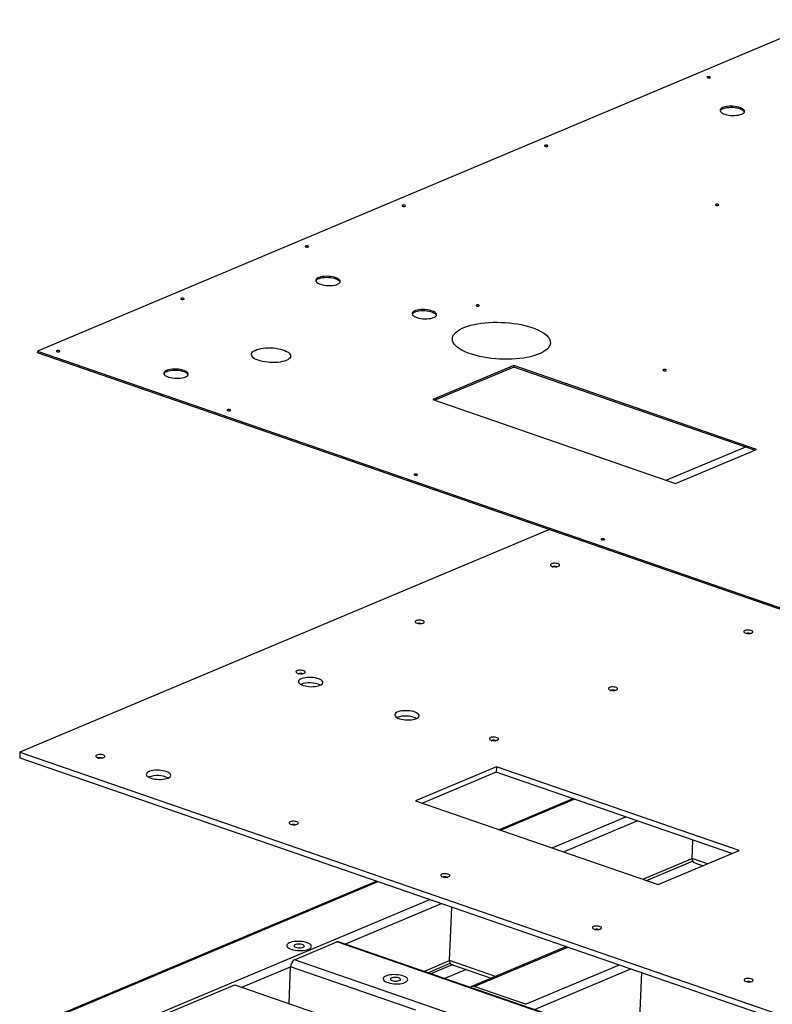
# Model space of a CAD drawing. Header units: millimetres. Extents: x 5 to 589, y 5 to 415.
# Tile 23 of 57: x 233 to 275, y 116 to 172. Entities that reach past the tile are written whole.
import ezdxf

# ---------------------------------------------------------------- set-up
doc = ezdxf.new("R2010")
doc.units = ezdxf.units.MM
doc.layers.add('TRAIT-FORT', color=4, linetype='Continuous', lineweight=25)

msp = doc.modelspace()

# ---------------------------------------------------------------- linework, layer by layer
at = {"layer": 'TRAIT-FORT', "color": 4, "linetype": 'Continuous', "lineweight": 25}
for p, q in [((303.922, 182.82), (233.871, 153.34)), ((233.871, 153.34), (233.867, 153.262)), ((233.871, 153.34), (276.792, 138.511)), ((233.867, 153.262), (276.788, 138.434)), ((260.84, 152.519), (256.264, 150.594)), ((260.837, 152.442), (256.363, 150.559)), ((260.84, 152.519), (260.837, 152.442)), ((274.473, 147.731), (260.837, 152.442)), ((274.575, 147.774), (260.84, 152.519)), ((256.264, 150.594), (269.999, 145.848)), ((273.956, 147.91), (269.482, 146.027)), ((269.999, 145.848), (274.575, 147.774)), ((262.867, 143.243), (232.884, 130.625)), ((232.884, 130.625), (232.871, 130.317)), ((232.884, 130.625), (322.59, 99.633)), ((232.871, 130.317), (322.576, 99.324)), ((259.853, 129.805), (255.277, 127.879)), ((259.84, 129.496), (255.673, 127.743)), ((259.853, 129.805), (259.84, 129.496)), ((273.179, 124.888), (259.84, 129.496)), ((273.588, 125.06), (259.853, 129.805)), ((255.277, 127.879), (269.012, 123.134)), ((264.18, 127.997), (260.012, 126.243)), ((260.089, 126.217), (264.256, 127.971)), ((263.007, 125.209), (267.175, 126.962)), ((263.66, 124.983), (267.828, 126.737)), ((270.937, 124.61), (270.982, 125.647)), ((269.012, 123.134), (273.588, 125.06)), ((268.142, 123.435), (270.937, 124.61)), ((268.357, 123.36), (270.963, 124.457)), ((271.806, 124.31), (270.937, 124.61)), ((271.039, 124.384), (271.557, 124.205)), ((253.091, 123.331), (234.789, 115.629)), ((235.047, 115.679), (253.167, 123.304)), ((240.36, 115.678), (256.086, 122.296)), ((251.272, 119.77), (256.739, 122.07)), ((257.208, 118.833), (257.339, 121.863)), ((248.432, 118.877), (250.826, 119.885)), ((319.929, 96.01), (250.826, 119.885)), ((320.025, 96.017), (250.921, 119.891)), ((263.821, 119.623), (258.448, 117.362)), ((258.591, 117.364), (263.898, 119.597)), ((317.535, 95.003), (248.432, 118.877)), ((255.754, 118.221), (257.208, 118.833)), ((259.808, 117.935), (257.208, 118.833)), ((245.448, 117.319), (248.207, 118.48)), ((248.117, 116.396), (248.207, 118.48)), ((255.29, 116.033), (248.207, 118.48)), ((255.969, 118.147), (257.234, 118.68)), ((257.354, 118.591), (256.15, 118.085)), ((258.145, 118.318), (256.941, 117.811)), ((257.31, 118.607), (259.559, 117.83)), ((261.51, 116.355), (266.816, 118.589)), ((262.003, 116.062), (267.469, 118.363)), ((268.07, 118.156), (267.938, 115.126)), ((240.828, 115.677), (245.053, 117.455)), ((245.053, 117.455), (252.349, 114.934)), ((261.51, 116.355), (258.591, 117.364))]:
    msp.add_line(p, q, dxfattribs=at)
at = {"layer": 'TRAIT-FORT', "color": 4, "linetype": 'Continuous', "lineweight": 25, "flags": 128}
for points in [[(271.953, 168.817), (271.97, 168.828), (271.974, 168.842), (271.963, 168.856), (271.94, 168.867), (271.907, 168.875), (271.871, 168.878), (271.835, 168.875), (271.807, 168.867), (271.79, 168.856), (271.786, 168.842), (271.797, 168.828), (271.82, 168.817), (271.853, 168.809), (271.889, 168.806), (271.924, 168.809), (271.953, 168.817)], [(273.742, 166.762), (273.809, 166.796), (273.858, 166.834), (273.889, 166.876), (273.9, 166.92), (273.891, 166.964), (273.862, 167.008), (273.814, 167.05), (273.749, 167.089), (273.668, 167.125), (273.574, 167.155), (273.47, 167.179), (273.357, 167.196), (273.241, 167.207), (273.123, 167.209), (273.008, 167.205), (272.898, 167.193), (272.798, 167.174), (272.709, 167.148), (272.634, 167.117), (272.576, 167.08), (272.536, 167.04), (272.515, 166.997), (272.514, 166.953), (272.533, 166.909), (272.571, 166.866), (272.628, 166.825), (272.701, 166.787), (272.789, 166.755), (272.889, 166.727), (272.998, 166.707), (273.113, 166.693), (273.23, 166.686), (273.347, 166.687), (273.46, 166.695), (273.565, 166.711), (273.66, 166.734), (273.742, 166.762)], [(273.89, 166.879), (273.887, 166.887), (273.859, 166.931), (273.811, 166.973), (273.746, 167.012), (273.665, 167.047), (273.571, 167.078), (273.466, 167.102), (273.354, 167.119), (273.237, 167.129), (273.12, 167.132), (273.004, 167.128), (272.895, 167.116), (272.794, 167.096), (272.705, 167.071), (272.631, 167.039), (272.572, 167.003), (272.532, 166.963), (272.518, 166.939)], [(262.749, 164.943), (262.766, 164.955), (262.77, 164.969), (262.759, 164.982), (262.736, 164.994), (262.703, 165.002), (262.667, 165.004), (262.631, 165.002), (262.603, 164.994), (262.586, 164.982), (262.582, 164.969), (262.593, 164.955), (262.616, 164.943), (262.649, 164.936), (262.685, 164.933), (262.721, 164.936), (262.749, 164.943)], [(254.682, 161.548), (254.699, 161.56), (254.703, 161.574), (254.692, 161.587), (254.669, 161.599), (254.636, 161.607), (254.6, 161.609), (254.564, 161.607), (254.536, 161.599), (254.519, 161.587), (254.515, 161.574), (254.526, 161.56), (254.549, 161.549), (254.582, 161.541), (254.618, 161.538), (254.653, 161.541), (254.682, 161.548)], [(272.419, 161.602), (272.437, 161.614), (272.44, 161.628), (272.43, 161.641), (272.406, 161.653), (272.374, 161.661), (272.337, 161.663), (272.302, 161.661), (272.273, 161.653), (272.256, 161.641), (272.252, 161.628), (272.263, 161.614), (272.287, 161.602), (272.319, 161.595), (272.356, 161.592), (272.391, 161.595), (272.419, 161.602)], [(249.196, 159.24), (249.214, 159.251), (249.217, 159.265), (249.206, 159.279), (249.183, 159.29), (249.151, 159.298), (249.114, 159.301), (249.079, 159.298), (249.05, 159.29), (249.033, 159.279), (249.029, 159.265), (249.04, 159.252), (249.063, 159.24), (249.096, 159.232), (249.133, 159.229), (249.168, 159.232), (249.196, 159.24)], [(250.861, 157.133), (250.928, 157.167), (250.977, 157.205), (251.008, 157.247), (251.019, 157.29), (251.009, 157.335), (250.981, 157.379), (250.933, 157.421), (250.868, 157.46), (250.787, 157.495), (250.693, 157.525), (250.588, 157.55), (250.476, 157.567), (250.359, 157.577), (250.242, 157.58), (250.127, 157.575), (250.017, 157.563), (249.916, 157.544), (249.827, 157.519), (249.753, 157.487), (249.695, 157.451), (249.655, 157.411), (249.634, 157.368), (249.633, 157.324), (249.652, 157.28), (249.69, 157.236), (249.747, 157.195), (249.82, 157.158), (249.908, 157.125), (250.008, 157.098), (250.116, 157.077), (250.231, 157.063), (250.349, 157.057), (250.466, 157.058), (250.578, 157.066), (250.684, 157.082), (250.779, 157.104), (250.861, 157.133)], [(251.009, 157.25), (251.006, 157.258), (250.977, 157.302), (250.93, 157.344), (250.864, 157.383), (250.784, 157.418), (250.69, 157.448), (250.585, 157.472), (250.473, 157.49), (250.356, 157.5), (250.238, 157.503), (250.123, 157.498), (250.014, 157.486), (249.913, 157.467), (249.824, 157.441), (249.749, 157.41), (249.691, 157.374), (249.651, 157.334), (249.637, 157.309)], [(242.156, 156.277), (242.173, 156.289), (242.177, 156.302), (242.166, 156.316), (242.143, 156.327), (242.11, 156.335), (242.074, 156.338), (242.038, 156.335), (242.01, 156.327), (241.993, 156.316), (241.989, 156.302), (242, 156.289), (242.023, 156.277), (242.056, 156.269), (242.092, 156.267), (242.127, 156.269), (242.156, 156.277)], [(256.312, 155.25), (256.379, 155.284), (256.428, 155.322), (256.459, 155.363), (256.47, 155.407), (256.46, 155.452), (256.432, 155.495), (256.384, 155.538), (256.319, 155.577), (256.238, 155.612), (256.144, 155.642), (256.039, 155.666), (255.927, 155.684), (255.81, 155.694), (255.693, 155.697), (255.578, 155.692), (255.468, 155.68), (255.367, 155.661), (255.278, 155.635), (255.204, 155.604), (255.146, 155.568), (255.106, 155.528), (255.085, 155.485), (255.084, 155.441), (255.103, 155.396), (255.141, 155.353), (255.198, 155.312), (255.271, 155.275), (255.359, 155.242), (255.459, 155.215), (255.567, 155.194), (255.682, 155.18), (255.8, 155.173), (255.917, 155.174), (256.029, 155.183), (256.135, 155.198), (256.23, 155.221), (256.312, 155.25)], [(256.46, 155.367), (256.457, 155.374), (256.428, 155.418), (256.381, 155.461), (256.315, 155.5), (256.235, 155.535), (256.141, 155.565), (256.036, 155.589), (255.924, 155.607), (255.807, 155.617), (255.689, 155.62), (255.574, 155.615), (255.465, 155.603), (255.364, 155.584), (255.275, 155.558), (255.2, 155.527), (255.142, 155.491), (255.102, 155.45), (255.088, 155.426)], [(258.867, 155.899), (258.884, 155.91), (258.888, 155.924), (258.877, 155.938), (258.853, 155.949), (258.821, 155.957), (258.784, 155.96), (258.749, 155.957), (258.721, 155.949), (258.703, 155.938), (258.7, 155.924), (258.71, 155.91), (258.734, 155.899), (258.766, 155.891), (258.803, 155.888), (258.838, 155.891), (258.867, 155.899)], [(262.283, 153.187), (262.128, 153.128), (261.959, 153.074), (261.777, 153.026), (261.584, 152.985), (261.381, 152.95), (261.169, 152.922), (260.95, 152.901), (260.725, 152.887), (260.496, 152.881), (260.264, 152.882), (260.032, 152.89), (259.8, 152.906), (259.571, 152.928), (259.346, 152.958), (259.126, 152.995), (258.913, 153.038), (258.709, 153.087), (258.515, 153.143), (258.332, 153.203), (258.162, 153.269), (258.005, 153.34), (257.864, 153.414), (257.739, 153.493), (257.63, 153.574), (257.539, 153.658), (257.466, 153.743), (257.412, 153.83), (257.377, 153.918), (257.362, 154.006), (257.366, 154.093), (257.389, 154.179), (257.432, 154.263), (257.493, 154.345), (257.573, 154.424), (257.671, 154.5), (257.787, 154.571), (257.919, 154.638), (258.066, 154.7), (258.228, 154.757), (258.403, 154.808), (258.591, 154.852), (258.789, 154.89), (258.997, 154.922), (259.213, 154.946), (259.435, 154.964), (259.662, 154.974), (259.892, 154.976), (260.125, 154.972), (260.357, 154.96), (260.588, 154.941), (260.815, 154.914), (261.038, 154.881), (261.255, 154.841), (261.463, 154.795), (261.663, 154.743), (261.851, 154.684), (262.028, 154.621), (262.191, 154.553), (262.34, 154.48), (262.474, 154.404), (262.591, 154.324), (262.691, 154.241), (262.772, 154.156), (262.836, 154.07), (262.88, 153.983), (262.906, 153.895), (262.912, 153.807), (262.898, 153.721), (262.865, 153.635), (262.813, 153.552), (262.742, 153.472), (262.653, 153.394), (262.546, 153.321), (262.422, 153.252), (262.283, 153.187)], [(235.115, 153.314), (235.133, 153.326), (235.136, 153.339), (235.126, 153.353), (235.102, 153.365), (235.07, 153.372), (235.033, 153.375), (234.998, 153.372), (234.97, 153.365), (234.952, 153.353), (234.949, 153.339), (234.959, 153.326), (234.983, 153.314), (235.015, 153.306), (235.052, 153.304), (235.087, 153.306), (235.115, 153.314)], [(247.953, 152.814), (247.851, 152.777), (247.736, 152.746), (247.61, 152.722), (247.474, 152.704), (247.332, 152.694), (247.185, 152.691), (247.037, 152.696), (246.89, 152.708), (246.746, 152.727), (246.609, 152.753), (246.48, 152.786), (246.362, 152.824), (246.257, 152.868), (246.168, 152.915), (246.095, 152.967), (246.039, 153.02), (246.003, 153.076), (245.986, 153.132), (245.988, 153.187), (246.011, 153.242), (246.053, 153.293), (246.113, 153.342), (246.191, 153.387), (246.285, 153.426), (246.394, 153.46), (246.515, 153.488), (246.646, 153.509), (246.785, 153.523), (246.93, 153.529), (247.078, 153.528), (247.226, 153.52), (247.372, 153.504), (247.513, 153.481), (247.646, 153.452), (247.769, 153.416), (247.881, 153.376), (247.978, 153.33), (248.06, 153.28), (248.124, 153.228), (248.17, 153.173), (248.197, 153.117), (248.205, 153.061), (248.192, 153.006), (248.16, 152.953), (248.108, 152.903), (248.039, 152.856), (247.953, 152.814)], [(242.253, 151.879), (242.32, 151.913), (242.369, 151.951), (242.4, 151.993), (242.411, 152.036), (242.402, 152.081), (242.373, 152.125), (242.325, 152.167), (242.26, 152.206), (242.179, 152.242), (242.085, 152.272), (241.981, 152.296), (241.868, 152.313), (241.752, 152.323), (241.634, 152.326), (241.519, 152.322), (241.409, 152.31), (241.309, 152.29), (241.22, 152.265), (241.145, 152.233), (241.087, 152.197), (241.047, 152.157), (241.026, 152.114), (241.025, 152.07), (241.044, 152.026), (241.083, 151.982), (241.139, 151.942), (241.212, 151.904), (241.3, 151.871), (241.4, 151.844), (241.509, 151.823), (241.624, 151.809), (241.741, 151.803), (241.858, 151.804), (241.971, 151.812), (242.076, 151.828), (242.171, 151.85), (242.253, 151.879)], [(242.401, 151.996), (242.398, 152.004), (242.37, 152.048), (242.322, 152.09), (242.257, 152.129), (242.176, 152.164), (242.082, 152.194), (241.977, 152.219), (241.865, 152.236), (241.748, 152.246), (241.631, 152.249), (241.516, 152.244), (241.406, 152.232), (241.305, 152.213), (241.216, 152.188), (241.142, 152.156), (241.084, 152.12), (241.043, 152.08), (241.029, 152.056)], [(269.45, 152.243), (269.467, 152.254), (269.47, 152.268), (269.46, 152.281), (269.436, 152.293), (269.404, 152.301), (269.367, 152.303), (269.332, 152.301), (269.304, 152.293), (269.286, 152.281), (269.283, 152.268), (269.293, 152.254), (269.317, 152.243), (269.349, 152.235), (269.386, 152.232), (269.421, 152.235), (269.45, 152.243)], [(244.786, 149.973), (244.803, 149.985), (244.807, 149.998), (244.796, 150.012), (244.773, 150.024), (244.74, 150.031), (244.704, 150.034), (244.668, 150.031), (244.64, 150.024), (244.623, 150.012), (244.619, 149.998), (244.63, 149.985), (244.653, 149.973), (244.686, 149.965), (244.722, 149.963), (244.757, 149.965), (244.786, 149.973)], [(255.369, 146.317), (255.386, 146.328), (255.39, 146.342), (255.379, 146.356), (255.356, 146.367), (255.323, 146.375), (255.287, 146.378), (255.251, 146.375), (255.223, 146.367), (255.205, 146.356), (255.202, 146.342), (255.213, 146.328), (255.236, 146.317), (255.268, 146.309), (255.305, 146.306), (255.34, 146.309), (255.369, 146.317)], [(265.952, 142.661), (265.969, 142.672), (265.973, 142.686), (265.962, 142.699), (265.939, 142.711), (265.906, 142.719), (265.869, 142.721), (265.834, 142.719), (265.806, 142.711), (265.788, 142.699), (265.785, 142.686), (265.796, 142.672), (265.819, 142.661), (265.851, 142.653), (265.888, 142.65), (265.923, 142.653), (265.952, 142.661)], [(263.368, 141.162), (263.407, 141.184), (263.426, 141.21), (263.424, 141.238), (263.401, 141.266), (263.359, 141.29), (263.302, 141.31), (263.233, 141.324), (263.159, 141.33), (263.086, 141.328), (263.02, 141.318), (262.965, 141.301), (262.926, 141.279), (262.907, 141.252), (262.909, 141.224), (262.932, 141.197), (262.974, 141.172), (263.032, 141.153), (263.1, 141.139), (263.174, 141.133), (263.247, 141.135), (263.314, 141.145), (263.368, 141.162)], [(263.286, 141.1), (263.285, 141.105), (263.271, 141.123), (263.24, 141.139), (263.197, 141.149), (263.149, 141.152), (263.102, 141.149), (263.065, 141.139), (263.042, 141.123), (263.037, 141.105), (263.046, 141.091)], [(255.714, 137.94), (255.752, 137.963), (255.771, 137.989), (255.769, 138.017), (255.746, 138.044), (255.704, 138.069), (255.647, 138.089), (255.579, 138.102), (255.505, 138.108), (255.432, 138.106), (255.365, 138.096), (255.31, 138.08), (255.272, 138.057), (255.253, 138.031), (255.255, 138.003), (255.278, 137.976), (255.319, 137.951), (255.377, 137.931), (255.445, 137.918), (255.519, 137.912), (255.592, 137.914), (255.659, 137.923), (255.714, 137.94)], [(274.313, 137.38), (274.352, 137.403), (274.371, 137.429), (274.369, 137.457), (274.346, 137.484), (274.304, 137.509), (274.247, 137.529), (274.178, 137.542), (274.104, 137.548), (274.031, 137.546), (273.965, 137.536), (273.91, 137.52), (273.871, 137.497), (273.852, 137.471), (273.854, 137.443), (273.877, 137.416), (273.919, 137.391), (273.976, 137.371), (274.045, 137.358), (274.119, 137.352), (274.192, 137.354), (274.258, 137.364), (274.313, 137.38)], [(248.971, 135.103), (249.009, 135.125), (249.028, 135.151), (249.026, 135.179), (249.003, 135.207), (248.961, 135.231), (248.904, 135.251), (248.836, 135.265), (248.762, 135.271), (248.689, 135.269), (248.622, 135.259), (248.567, 135.242), (248.529, 135.22), (248.51, 135.193), (248.512, 135.165), (248.535, 135.138), (248.576, 135.113), (248.634, 135.093), (248.702, 135.08), (248.776, 135.074), (248.849, 135.076), (248.916, 135.086), (248.971, 135.103)], [(248.888, 135.041), (248.888, 135.046), (248.874, 135.064), (248.843, 135.08), (248.8, 135.09), (248.751, 135.093), (248.705, 135.09), (248.667, 135.08), (248.644, 135.064), (248.639, 135.046), (248.648, 135.032)], [(249.874, 134.419), (249.941, 134.452), (249.99, 134.491), (250.021, 134.532), (250.032, 134.576), (250.023, 134.62), (249.994, 134.664), (249.946, 134.707), (249.881, 134.746), (249.8, 134.781), (249.706, 134.811), (249.602, 134.835), (249.489, 134.853), (249.373, 134.863), (249.255, 134.866), (249.14, 134.861), (249.03, 134.849), (248.93, 134.83), (248.841, 134.804), (248.766, 134.773), (248.708, 134.737), (248.668, 134.697), (248.647, 134.654), (248.646, 134.61), (248.665, 134.565), (248.704, 134.522), (248.76, 134.481), (248.833, 134.444), (248.921, 134.411), (249.021, 134.384), (249.13, 134.363), (249.245, 134.349), (249.362, 134.342), (249.479, 134.343), (249.592, 134.352), (249.697, 134.367), (249.792, 134.39), (249.874, 134.419)], [(266.659, 134.159), (266.697, 134.181), (266.716, 134.208), (266.714, 134.236), (266.691, 134.263), (266.649, 134.288), (266.592, 134.307), (266.523, 134.321), (266.45, 134.327), (266.377, 134.325), (266.31, 134.315), (266.255, 134.298), (266.217, 134.276), (266.198, 134.25), (266.2, 134.222), (266.222, 134.194), (266.264, 134.17), (266.322, 134.15), (266.39, 134.136), (266.464, 134.13), (266.537, 134.132), (266.604, 134.142), (266.659, 134.159)], [(266.576, 134.097), (266.576, 134.103), (266.561, 134.121), (266.531, 134.136), (266.488, 134.146), (266.439, 134.15), (266.392, 134.146), (266.355, 134.136), (266.332, 134.121), (266.327, 134.103), (266.336, 134.089)], [(255.326, 132.535), (255.392, 132.569), (255.441, 132.608), (255.472, 132.649), (255.483, 132.693), (255.474, 132.737), (255.445, 132.781), (255.397, 132.823), (255.332, 132.863), (255.251, 132.898), (255.157, 132.928), (255.053, 132.952), (254.94, 132.969), (254.824, 132.98), (254.706, 132.983), (254.591, 132.978), (254.481, 132.966), (254.381, 132.947), (254.292, 132.921), (254.217, 132.89), (254.159, 132.853), (254.119, 132.813), (254.098, 132.77), (254.097, 132.726), (254.116, 132.682), (254.155, 132.639), (254.211, 132.598), (254.284, 132.56), (254.372, 132.528), (254.472, 132.501), (254.581, 132.48), (254.696, 132.466), (254.813, 132.459), (254.93, 132.46), (255.043, 132.468), (255.148, 132.484), (255.243, 132.507), (255.326, 132.535)], [(259.916, 131.321), (259.954, 131.344), (259.973, 131.37), (259.971, 131.398), (259.948, 131.425), (259.906, 131.45), (259.849, 131.47), (259.781, 131.483), (259.707, 131.489), (259.634, 131.487), (259.567, 131.477), (259.512, 131.461), (259.474, 131.438), (259.455, 131.412), (259.457, 131.384), (259.48, 131.357), (259.521, 131.332), (259.579, 131.312), (259.647, 131.299), (259.721, 131.293), (259.794, 131.295), (259.861, 131.304), (259.916, 131.321)], [(259.833, 131.259), (259.833, 131.265), (259.819, 131.283), (259.788, 131.298), (259.745, 131.308), (259.696, 131.312), (259.65, 131.308), (259.612, 131.298), (259.589, 131.283), (259.584, 131.265), (259.593, 131.251)], [(237.636, 130.332), (237.674, 130.355), (237.693, 130.381), (237.691, 130.409), (237.668, 130.436), (237.626, 130.461), (237.569, 130.481), (237.501, 130.494), (237.427, 130.5), (237.354, 130.498), (237.287, 130.489), (237.232, 130.472), (237.194, 130.449), (237.175, 130.423), (237.177, 130.395), (237.2, 130.368), (237.241, 130.343), (237.299, 130.323), (237.367, 130.31), (237.441, 130.304), (237.514, 130.306), (237.581, 130.316), (237.636, 130.332)], [(237.553, 130.271), (237.553, 130.276), (237.539, 130.294), (237.508, 130.309), (237.465, 130.32), (237.416, 130.323), (237.37, 130.32), (237.332, 130.309), (237.309, 130.294), (237.304, 130.276), (237.313, 130.262)], [(241.267, 129.165), (241.333, 129.199), (241.383, 129.237), (241.413, 129.278), (241.424, 129.322), (241.415, 129.367), (241.386, 129.411), (241.339, 129.453), (241.273, 129.492), (241.193, 129.527), (241.099, 129.557), (240.994, 129.581), (240.882, 129.599), (240.765, 129.609), (240.647, 129.612), (240.532, 129.607), (240.423, 129.595), (240.322, 129.576), (240.233, 129.55), (240.158, 129.519), (240.1, 129.483), (240.06, 129.443), (240.039, 129.4), (240.038, 129.356), (240.057, 129.311), (240.096, 129.268), (240.152, 129.227), (240.226, 129.19), (240.313, 129.157), (240.413, 129.13), (240.522, 129.109), (240.637, 129.095), (240.754, 129.089), (240.871, 129.089), (240.984, 129.098), (241.09, 129.114), (241.185, 129.136), (241.267, 129.165)], [(248.581, 126.551), (248.619, 126.573), (248.638, 126.6), (248.636, 126.628), (248.613, 126.655), (248.571, 126.68), (248.514, 126.7), (248.446, 126.713), (248.372, 126.719), (248.299, 126.717), (248.232, 126.707), (248.177, 126.69), (248.139, 126.668), (248.12, 126.642), (248.122, 126.614), (248.145, 126.586), (248.186, 126.562), (248.244, 126.542), (248.312, 126.528), (248.386, 126.522), (248.459, 126.524), (248.526, 126.534), (248.581, 126.551)], [(257.165, 123.585), (257.203, 123.608), (257.222, 123.634), (257.22, 123.662), (257.197, 123.689), (257.156, 123.714), (257.098, 123.734), (257.03, 123.747), (256.956, 123.753), (256.883, 123.751), (256.816, 123.741), (256.761, 123.725), (256.723, 123.702), (256.704, 123.676), (256.706, 123.648), (256.729, 123.621), (256.771, 123.596), (256.828, 123.576), (256.896, 123.563), (256.97, 123.557), (257.043, 123.559), (257.11, 123.568), (257.165, 123.585)], [(257.083, 123.523), (257.082, 123.529), (257.068, 123.547), (257.037, 123.562), (256.994, 123.572), (256.945, 123.576), (256.899, 123.572), (256.861, 123.562), (256.838, 123.547), (256.833, 123.529), (256.843, 123.515)], [(265.749, 120.619), (265.788, 120.642), (265.807, 120.668), (265.805, 120.696), (265.782, 120.724), (265.74, 120.748), (265.683, 120.768), (265.614, 120.781), (265.54, 120.787), (265.467, 120.785), (265.401, 120.776), (265.346, 120.759), (265.307, 120.736), (265.288, 120.71), (265.29, 120.682), (265.313, 120.655), (265.355, 120.63), (265.412, 120.61), (265.481, 120.597), (265.555, 120.591), (265.628, 120.593), (265.694, 120.603), (265.749, 120.619)], [(265.667, 120.558), (265.666, 120.563), (265.652, 120.581), (265.621, 120.596), (265.578, 120.607), (265.53, 120.61), (265.483, 120.607), (265.445, 120.597), (265.422, 120.581), (265.418, 120.563), (265.427, 120.549)], [(249.225, 119.472), (249.292, 119.506), (249.341, 119.545), (249.372, 119.586), (249.383, 119.63), (249.373, 119.674), (249.345, 119.718), (249.297, 119.76), (249.232, 119.8), (249.151, 119.835), (249.057, 119.865), (248.952, 119.889), (248.84, 119.906), (248.723, 119.917), (248.606, 119.92), (248.491, 119.915), (248.381, 119.903), (248.28, 119.884), (248.191, 119.858), (248.117, 119.827), (248.059, 119.79), (248.019, 119.75), (247.998, 119.708), (247.997, 119.663), (248.016, 119.619), (248.054, 119.576), (248.111, 119.535), (248.184, 119.498), (248.272, 119.465), (248.372, 119.438), (248.48, 119.417), (248.595, 119.403), (248.713, 119.396), (248.83, 119.397), (248.943, 119.406), (249.048, 119.421), (249.143, 119.444), (249.225, 119.472)], [(249.225, 119.472), (249.292, 119.506), (249.341, 119.545), (249.372, 119.586), (249.383, 119.63), (249.373, 119.674), (249.345, 119.718), (249.297, 119.76), (249.232, 119.8), (249.151, 119.835), (249.057, 119.865), (248.952, 119.889), (248.84, 119.906), (248.723, 119.917), (248.606, 119.92), (248.491, 119.915), (248.381, 119.903), (248.28, 119.884), (248.191, 119.858), (248.117, 119.827), (248.059, 119.79), (248.019, 119.75), (247.998, 119.708), (247.997, 119.663), (248.016, 119.619), (248.054, 119.576), (248.111, 119.535), (248.184, 119.498), (248.272, 119.465), (248.372, 119.438), (248.48, 119.417), (248.595, 119.403), (248.713, 119.396), (248.83, 119.397), (248.943, 119.406), (249.048, 119.421), (249.143, 119.444), (249.225, 119.472)], [(248.908, 119.582), (248.948, 119.605), (248.969, 119.632), (248.969, 119.661), (248.949, 119.69), (248.909, 119.716), (248.853, 119.738), (248.785, 119.754), (248.709, 119.763), (248.632, 119.764), (248.559, 119.757), (248.496, 119.743), (248.447, 119.722), (248.416, 119.697), (248.406, 119.669), (248.416, 119.64), (248.446, 119.612), (248.495, 119.587), (248.557, 119.568), (248.63, 119.556), (248.707, 119.551), (248.782, 119.554), (248.851, 119.564), (248.908, 119.582)], [(254.676, 117.589), (254.743, 117.623), (254.792, 117.661), (254.823, 117.703), (254.834, 117.747), (254.825, 117.791), (254.796, 117.835), (254.748, 117.877), (254.683, 117.916), (254.602, 117.952), (254.508, 117.982), (254.403, 118.006), (254.291, 118.023), (254.174, 118.033), (254.057, 118.036), (253.942, 118.032), (253.832, 118.02), (253.731, 118), (253.642, 117.975), (253.568, 117.943), (253.51, 117.907), (253.47, 117.867), (253.449, 117.824), (253.448, 117.78), (253.467, 117.736), (253.505, 117.692), (253.562, 117.652), (253.635, 117.614), (253.723, 117.582), (253.823, 117.554), (253.931, 117.533), (254.046, 117.52), (254.164, 117.513), (254.281, 117.514), (254.394, 117.522), (254.499, 117.538), (254.594, 117.56), (254.676, 117.589)], [(254.676, 117.589), (254.743, 117.623), (254.792, 117.661), (254.823, 117.703), (254.834, 117.747), (254.825, 117.791), (254.796, 117.835), (254.748, 117.877), (254.683, 117.916), (254.602, 117.952), (254.508, 117.982), (254.403, 118.006), (254.291, 118.023), (254.174, 118.033), (254.057, 118.036), (253.942, 118.032), (253.832, 118.02), (253.731, 118), (253.642, 117.975), (253.568, 117.943), (253.51, 117.907), (253.47, 117.867), (253.449, 117.824), (253.448, 117.78), (253.467, 117.736), (253.505, 117.692), (253.562, 117.652), (253.635, 117.614), (253.723, 117.582), (253.823, 117.554), (253.931, 117.533), (254.046, 117.52), (254.164, 117.513), (254.281, 117.514), (254.394, 117.522), (254.499, 117.538), (254.594, 117.56), (254.676, 117.589)], [(254.359, 117.699), (254.399, 117.722), (254.42, 117.749), (254.42, 117.778), (254.4, 117.807), (254.36, 117.833), (254.304, 117.855), (254.236, 117.871), (254.16, 117.88), (254.083, 117.881), (254.01, 117.874), (253.947, 117.86), (253.898, 117.839), (253.867, 117.814), (253.857, 117.785), (253.867, 117.756), (253.897, 117.729), (253.946, 117.704), (254.009, 117.685), (254.081, 117.673), (254.158, 117.668), (254.233, 117.671), (254.302, 117.681), (254.359, 117.699)], [(274.333, 117.654), (274.372, 117.676), (274.391, 117.702), (274.389, 117.73), (274.366, 117.758), (274.324, 117.782), (274.267, 117.802), (274.198, 117.816), (274.125, 117.822), (274.051, 117.82), (273.985, 117.81), (273.93, 117.793), (273.892, 117.771), (273.873, 117.744), (273.875, 117.716), (273.897, 117.689), (273.939, 117.664), (273.997, 117.645), (274.065, 117.631), (274.139, 117.625), (274.212, 117.627), (274.279, 117.637), (274.333, 117.654)]]:
    msp.add_lwpolyline(points, dxfattribs=at)
at = {"layer": 'TRAIT-FORT', "color": 4, "linetype": 'Continuous', "lineweight": 25}
for centre, radius, start, end in [((255.498, 137.683), 0.25, 64.0441, 110.9808), ((274.096, 137.104), 0.268, 66.9602, 108.065), ((249.273, 133.097), 1.465, 65.0693, 109.9561), ((254.724, 131.214), 1.465, 65.0693, 109.9561), ((240.665, 127.843), 1.465, 65.0693, 109.9561), ((248.364, 126.275), 0.268, 66.8573, 108.1679), ((271.143, 124.568), 0.211, 168.2915, 240.4096), ((250.881, 119.767), 0.13, 72.2151, 115.4128), ((248.676, 118.477), 0.468, 121.3563, 179.7138), ((257.414, 118.79), 0.211, 168.2915, 240.4096), ((274.117, 117.394), 0.252, 64.6081, 110.4169), ((258.522, 117.189), 0.188, 68.4871, 138.4285)]:
    msp.add_arc(centre, radius, start, end, dxfattribs=at)

doc.saveas('drawing.dxf')
